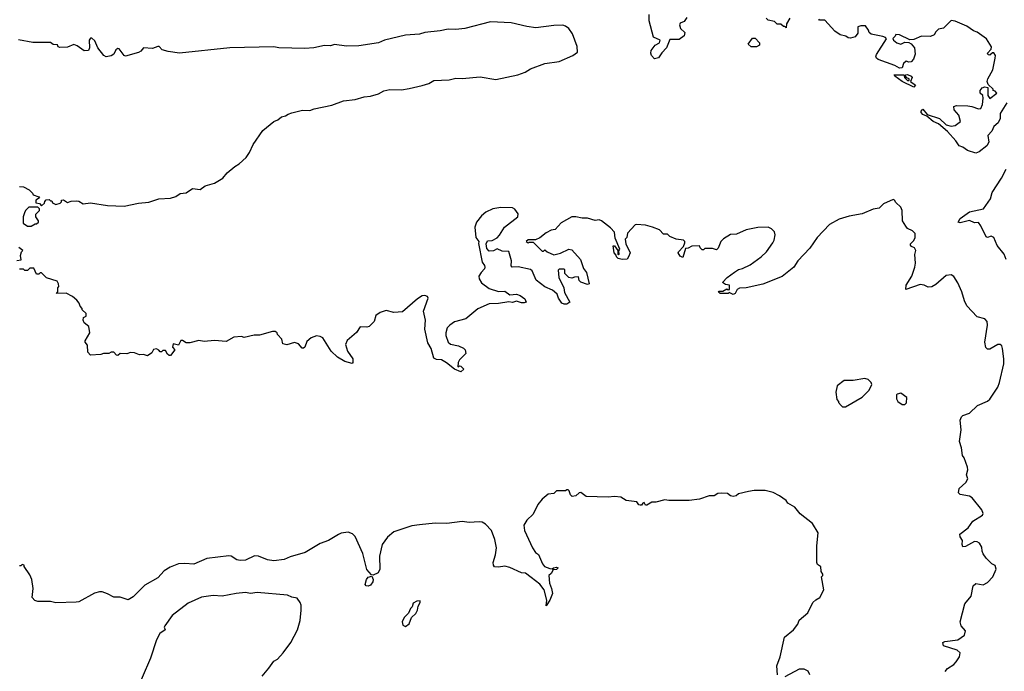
# Model space of a CAD drawing. Extents: x 1966327 to 2147849, y 395140 to 552178.
# Tile 178 of 256: x 1979815 to 1987446, y 514652 to 519704. Entities that reach past the tile are written whole.
import ezdxf

# ---------------------------------------------------------------- set-up
doc = ezdxf.new("R2010")
doc.units = 0

msp = doc.modelspace()

# ---------------------------------------------------------------- linework, layer by layer
at = {"layer": '0CON20XD'}
for points in [[(1984985, 519720), (1984965, 519688.8), (1984935, 519676), (1984930, 519665), (1984937.5, 519635), (1984970, 519605), (1984965, 519578.8), (1984925, 519550), (1984855, 519550), (1984828, 519485), (1984792.1, 519447.9), (1984765, 519407.5), (1984735, 519400), (1984712.5, 519425), (1984707.5, 519445), (1984710, 519465), (1984740, 519505), (1984773.8, 519525), (1984780, 519545), (1984728.3, 519568.3), (1984694.2, 519695), (1984694, 519745)], [(1979815, 518410), (1979845, 518406.7), (1979890, 518385), (1979915, 518360), (1979920, 518345), (1979965, 518330), (1979968.3, 518321.7), (1979940, 518305), (1979940, 518285), (1979968.3, 518278.3), (1979985, 518260), (1980008.3, 518281.7), (1980010, 518295), (1980021.7, 518308.3), (1980045, 518310), (1980055, 518300), (1980065, 518300), (1980070, 518285), (1980095, 518270), (1980128.3, 518281.7), (1980138.3, 518291.7), (1980140, 518305), (1980155, 518307.5), (1980185, 518287.5), (1980215, 518297.5), (1980255, 518300), (1980275, 518297.5), (1980307, 518277), (1980363, 518283), (1980496.1, 518263.9), (1980625, 518258), (1980735, 518280.8), (1980815, 518288), (1980895, 518316), (1980985, 518320), (1981025, 518332.5), (1981060, 518355), (1981105, 518362.5), (1981155, 518396.2), (1981215, 518387.5), (1981254.1, 518415.9), (1981325, 518436.7), (1981390, 518475), (1981423.6, 518516.4), (1981483.9, 518566.1), (1981517.5, 518585), (1981570, 518635), (1981596.1, 518673.9), (1981623.9, 518736.1), (1981700, 518845), (1981785, 518913.3), (1981815, 518926.7), (1981845, 518950), (1981875, 518957.5), (1981895, 518972.5), (1981925, 518982.5), (1982008.3, 519001.7), (1982065, 519000), (1982097, 519013), (1982235, 519040), (1982325, 519074), (1982415.9, 519084.1), (1982485, 519106.7), (1982535, 519111.2), (1982595, 519130), (1982637, 519153), (1982685, 519162.5), (1982775, 519160), (1982835, 519170), (1982935, 519193.3), (1982985, 519210), (1983025, 519232.5), (1983143, 519237), (1983195, 519250), (1983245, 519247.5), (1983385, 519261.2), (1983505, 519241.2), (1983675, 519275.8), (1983732.7, 519297.3), (1983775, 519323.8), (1983885, 519363.8), (1983995, 519380), (1984103.3, 519425), (1984137.1, 519452.9), (1984135.5, 519495.5), (1984100, 519595), (1984071.2, 519635), (1984044.5, 519654.5), (1984025, 519660.6), (1983955, 519659.4), (1983815, 519641.4), (1983745, 519650), (1983625, 519678.6), (1983465, 519686), (1983266.4, 519636.4), (1983195, 519628.8), (1983135, 519631.2), (1983075, 519616.2), (1982955, 519603.3), (1982915, 519591.2), (1982805, 519583.8), (1982642.5, 519545), (1982595, 519523.8), (1982445, 519500), (1982347.7, 519497.7), (1982255, 519510.8), (1982225, 519500), (1982177.7, 519502.3), (1982095, 519486), (1982025, 519480.8), (1981825, 519486.2), (1981785, 519493.8), (1981445, 519486.2), (1981055, 519444), (1980965, 519456), (1980920.5, 519470.5), (1980896.7, 519495), (1980885, 519496.9), (1980845, 519480.8), (1980775, 519485.8), (1980755, 519460.6), (1980735, 519448.2), (1980635, 519420), (1980624.3, 519425), (1980586.6, 519476.6), (1980575, 519480), (1980559.5, 519470.5), (1980545, 519436.7), (1980523.3, 519423.3), (1980485, 519416.7), (1980466.7, 519425), (1980420.8, 519485), (1980398.8, 519538.8), (1980375, 519560.8), (1980365, 519560), (1980354.2, 519545), (1980356.2, 519485), (1980347.5, 519465), (1980315, 519462.5), (1980261.2, 519501.2), (1980235, 519512.5), (1980185, 519490), (1980127, 519487), (1980113.6, 519493.6), (1980108.3, 519508.3), (1980075, 519512.5), (1980055, 519526.7), (1979917, 519527), (1979805, 519547.5)], [(1985783.6, 519716.4), (1985758.3, 519671.7), (1985755, 519640), (1985745, 519650), (1985735, 519650), (1985715, 519670), (1985685, 519670), (1985665, 519690), (1985615, 519700), (1985600, 519715)], [(1987465, 519060), (1987414.7, 518975.3), (1987413, 518937), (1987398.1, 518905), (1987364.8, 518875.2), (1987349.7, 518840.3), (1987317.5, 518805), (1987326, 518755), (1987310, 518725), (1987251.7, 518678.3), (1987225, 518668.2), (1987160.4, 518690.4), (1987125, 518716.6), (1987095, 518725.5), (1987070, 518765), (1987005.7, 518835.7), (1986935.7, 518895.7), (1986895.5, 518915), (1986846, 518956), (1986815, 518967.9), (1986802.3, 518985), (1986802.9, 518995), (1986815, 519010), (1986848.3, 518968.3), (1986945, 518937.3), (1986995, 518887.3), (1987035, 518878.5), (1987065, 518884), (1987105.8, 518915), (1987094.4, 518964.4), (1987057.5, 519005), (1987055, 519030), (1987075, 519037.5), (1987163.6, 519036.4), (1987195, 519031.2), (1987245, 519011.9), (1987265, 519016), (1987278.1, 519045), (1987282.5, 519095), (1987280, 519115), (1987260, 519135), (1987260, 519155), (1987273.6, 519176.4), (1987295, 519182.5), (1987318.3, 519178.3), (1987317.5, 519115), (1987335, 519092.5), (1987387.5, 519135), (1987375, 519150), (1987360, 519155), (1987360, 519165), (1987321.7, 519201.7), (1987312.5, 519225), (1987317.5, 519245), (1987356.7, 519315), (1987376.4, 519406.4), (1987376.7, 519425), (1987365, 519447.5), (1987355, 519447.5), (1987335, 519428.8), (1987321.7, 519431.7), (1987315.8, 519445), (1987343.3, 519475), (1987346.1, 519493.9), (1987307.5, 519555), (1987235, 519606.7), (1987206.4, 519616.4), (1987155, 519652.5), (1987065, 519693.3), (1987035, 519696.7), (1986975, 519637.5), (1986935, 519630), (1986915, 519610), (1986903, 519587), (1986875, 519572.5), (1986804.1, 519575.9), (1986745, 519551.2), (1986715, 519548.6), (1986635, 519587.5), (1986605, 519590), (1986600, 519575), (1986583, 519557), (1986587.5, 519545), (1986612.5, 519525), (1986644.1, 519514.1), (1986675, 519528.8), (1986706, 519526), (1986725, 519516.2), (1986750, 519485), (1986755.8, 519435.8), (1986742.2, 519397.8), (1986725, 519377.5), (1986705, 519373.3), (1986685, 519383.3), (1986663.8, 519365), (1986655, 519330), (1986635, 519326.7), (1986597.3, 519347.3), (1986467.5, 519395), (1986456.7, 519405), (1986450, 519415), (1986456.4, 519433.6), (1986533.8, 519555), (1986525.7, 519565.7), (1986505, 519574), (1986415, 519592.5), (1986400, 519605), (1986393, 519623), (1986370, 519655), (1986333, 519657), (1986311.7, 519648.3), (1986311.7, 519598.3), (1986289.3, 519570.7), (1986255, 519560), (1986235, 519562.5), (1986217, 519577), (1986175, 519587.5), (1986132.5, 519615), (1986055, 519700), (1986015, 519700), (1986008.3, 519708.3)], [(1985525, 519493.3), (1985485, 519494), (1985460, 519515), (1985495, 519560), (1985515, 519560), (1985550, 519525), (1985550, 519505), (1985525, 519493.3)], [(1986745, 519180), (1986654, 519225), (1986598.8, 519265), (1986593.3, 519276.7), (1986667, 519277), (1986672.5, 519255), (1986695, 519232.5), (1986707.5, 519232.5), (1986710, 519245), (1986691.7, 519251.7), (1986680, 519265), (1986680, 519275), (1986695, 519280), (1986725, 519266.7), (1986732.5, 519255), (1986720, 519225), (1986756.7, 519196.7), (1986745, 519180)], [(1987460.3, 517845), (1987444.7, 517885), (1987391.9, 517951.9), (1987365, 518014.3), (1987345, 518025.4), (1987315, 518014.4), (1987305, 518021.5), (1987264.7, 518105), (1987245, 518130.4), (1987215, 518127.8), (1987175, 518147.3), (1987105, 518129.6), (1987088.6, 518135), (1987105, 518161.5), (1987175, 518215.2), (1987285, 518236.2), (1987339.1, 518315), (1987352.5, 518365), (1987424.6, 518475), (1987461.2, 518545)], [(1986988.5, 514651.5), (1987005, 514674.4), (1987054.2, 514705), (1987072.5, 514725), (1987097.5, 514765), (1987104, 514795), (1987080, 514815), (1986975, 514850), (1986970, 514875), (1986985, 514882.5), (1987085, 514896.9), (1987138.3, 514931.7), (1987145.6, 514965), (1987110.5, 515005), (1987104.5, 515035.5), (1987139.4, 515175), (1987188, 515235), (1987203.8, 515315), (1987225, 515333.3), (1987283, 515323), (1987315, 515340), (1987356.7, 515385), (1987383.3, 515445), (1987375, 515472.5), (1987350, 515485), (1987305, 515530), (1987283, 515563), (1987273.6, 515583.6), (1987272.5, 515615), (1987253.8, 515645), (1987235, 515655.6), (1987215, 515658.1), (1987145, 515620.8), (1987125, 515617.5), (1987118.8, 515635), (1987122, 515665), (1987104, 515695), (1987102, 515715), (1987166, 515764), (1987203.3, 515815), (1987276.4, 515863.6), (1987282.5, 515875), (1987272.5, 515905), (1987197.9, 515997.9), (1987175, 516009.4), (1987105, 516022.9), (1987090, 516035), (1987095, 516070), (1987148.8, 516115), (1987163.8, 516145), (1987153.3, 516175), (1987164, 516215), (1987160, 516235), (1987135.9, 516305.9), (1987123.3, 516325), (1987114.3, 516384.3), (1987098.6, 516435), (1987112.5, 516525), (1987105, 516600), (1987113.3, 516625), (1987125.9, 516634.1), (1987177, 516653), (1987238.3, 516711.7), (1987315, 516746), (1987335, 516761.2), (1987396, 516855), (1987409.7, 516890.3), (1987443.1, 517035), (1987443.3, 517075), (1987430.8, 517155), (1987426, 517175), (1987415, 517186.2), (1987395, 517186.2), (1987335, 517148.8), (1987315, 517150), (1987302.7, 517162.7), (1987295.7, 517205), (1987314.5, 517335), (1987312.9, 517365), (1987295, 517384.2), (1987235, 517400.8), (1987156.4, 517485), (1987136.4, 517525), (1987116.9, 517595), (1987085, 517664), (1987055, 517713.3), (1987035, 517726.7), (1986995, 517720), (1986915, 517651.2), (1986885, 517633.8), (1986855, 517631.2), (1986825, 517646.7), (1986795, 517651.2), (1986681.7, 517611.7), (1986686.2, 517645), (1986729.2, 517715), (1986752, 517785), (1986757.5, 517815), (1986752.3, 517882.3), (1986759.2, 517915), (1986751.2, 517935), (1986726.1, 517946.1), (1986720, 517955), (1986720, 517965), (1986745, 517992.9), (1986755.4, 518015), (1986755.6, 518045), (1986735, 518068), (1986695.9, 518085.9), (1986682.7, 518102.7), (1986656.2, 518145), (1986653.6, 518223.6), (1986645, 518250), (1986606.2, 518286.2), (1986596.2, 518305), (1986585, 518310), (1986510, 518275), (1986475, 518242.5), (1986430, 518235), (1986345, 518197.5), (1986245, 518180), (1986165, 518156.7), (1986092.5, 518115), (1985996.7, 518015), (1985938.8, 517931.2), (1985846.2, 517835), (1985814.5, 517785.5), (1985725, 517713.1), (1985575, 517654.2), (1985445, 517623.8), (1985395, 517622.5), (1985377, 517613), (1985359.3, 517580.7), (1985345, 517573.3), (1985315, 517590), (1985305, 517580), (1985245, 517580), (1985231.7, 517591.7), (1985235, 517600), (1985265, 517600), (1985295, 517617.5), (1985305, 517610), (1985317.5, 517612.5), (1985317.5, 517645), (1985285, 517650), (1985262.5, 517665), (1985297.5, 517705), (1985353.9, 517746.1), (1985385, 517766.7), (1985415.8, 517774.2), (1985477.3, 517802.7), (1985562.5, 517865), (1985603.3, 517905), (1985652.5, 517975), (1985662.5, 517995), (1985670, 518035), (1985665, 518060), (1985643, 518083), (1985616.4, 518096.4), (1985535, 518093.3), (1985485, 518083.3), (1985445, 518073.3), (1985369.3, 518040.7), (1985325, 518037.5), (1985270, 518005), (1985250, 517985), (1985228.3, 517931.7), (1985215, 517920), (1985185, 517930), (1985125, 517930), (1985115, 517920), (1985105, 517920), (1985090, 517935), (1985085, 517950), (1985025, 517947.5), (1984995, 517932.5), (1984975, 517930), (1984955, 517860), (1984935, 517870), (1984917.5, 517895), (1984920, 517905), (1984960, 517945), (1984970, 517975), (1984970, 517985), (1984960, 517995), (1984903, 518003), (1984853, 518023), (1984835, 518040), (1984805, 518040), (1984773.6, 518073.6), (1984720, 518095), (1984665, 518110), (1984595, 518116.2), (1984585, 518112.5), (1984525, 518050), (1984520, 518015), (1984508.3, 518001.7), (1984513.1, 517965), (1984546.4, 517896.4), (1984534.4, 517865.6), (1984523.3, 517846.7), (1984485, 517844), (1984453, 517853), (1984440, 517865), (1984438.3, 517878.3), (1984422.5, 517895), (1984415, 517950), (1984425, 517950), (1984450, 517915), (1984450, 517885), (1984455, 517880), (1984460, 517885), (1984458.3, 517911.7), (1984465.7, 517925), (1984429.5, 518009.5), (1984425, 518056.7), (1984395, 518090), (1984325, 518144.2), (1984305, 518150.8), (1984275, 518146.2), (1984215, 518166), (1984175, 518164.2), (1984125.6, 518175.6), (1984095, 518174.2), (1984010.9, 518129.1), (1983965, 518077.5), (1983935, 518072.5), (1983895, 518052.5), (1983847, 518013), (1983811.7, 517998.3), (1983755, 517997.5), (1983740, 517985), (1983755, 517972.5), (1983765, 517980), (1983795, 517980), (1983865, 517910), (1983875, 517910), (1983885, 517920), (1983903, 517903), (1983955, 517880), (1984007, 517893), (1984070, 517925), (1984095, 517920), (1984162.5, 517845), (1984183.8, 517775), (1984208.8, 517745), (1984230, 517655), (1984215, 517650), (1984165, 517670), (1984151.7, 517681.7), (1984145, 517710), (1984115, 517707.5), (1984095, 517700), (1984070, 517705), (1984040, 517735), (1984040, 517765), (1984035, 517770), (1983995, 517770), (1983988.3, 517761.7), (1983992.5, 517705), (1984032.5, 517625), (1984038.3, 517588.3), (1984080, 517515), (1984055, 517497.5), (1984035, 517497.5), (1984017, 517507), (1983990, 517545), (1983980, 517575), (1983960, 517595), (1983945, 517607.5), (1983883.9, 517633.9), (1983817.5, 517685), (1983786.1, 517756.1), (1983775, 517767.5), (1983677.7, 517787.7), (1983632.5, 517785), (1983623.8, 517795), (1983627.5, 517835), (1983605, 517907.5), (1983555, 517910), (1983515, 517927.5), (1983487, 517913), (1983455, 517910), (1983435, 517930), (1983430, 517965), (1983441.7, 517988.3), (1983477, 517993), (1983516.4, 518013.6), (1983535, 518032.5), (1983573.8, 518095), (1983676.7, 518175), (1983678.3, 518198.3), (1983653.3, 518235), (1983635, 518246.2), (1983545, 518247.5), (1983483, 518237), (1983428.8, 518211.2), (1983395, 518183.3), (1983356.7, 518135), (1983343.8, 518095), (1983350, 518015), (1983372.5, 517985), (1983371.2, 517968.8), (1983400, 517825), (1983418, 517798), (1983420, 517785), (1983418.6, 517771.4), (1983391.2, 517745), (1983373.8, 517715), (1983376.7, 517695), (1983394.2, 517664.2), (1983455, 517620), (1983525, 517596.2), (1983575, 517600), (1983615, 517570), (1983665, 517576.7), (1983695, 517566.7), (1983729.3, 517539.3), (1983740, 517515), (1983725, 517507.5), (1983705, 517507.5), (1983665, 517521.2), (1983635, 517512.5), (1983605, 517516.7), (1983525, 517502.5), (1983455, 517500), (1983365, 517463.3), (1983272.5, 517385), (1983185, 517360.8), (1983148, 517335), (1983128, 517315), (1983118, 517275), (1983118, 517255), (1983136.2, 517205), (1983155, 517188.8), (1983215, 517176.2), (1983255, 517156.7), (1983266.7, 517145), (1983272.5, 517115), (1983223.6, 517066.4), (1983212.5, 517045), (1983211.7, 517011.7), (1983225, 517020), (1983235, 517017.5), (1983257.5, 516995), (1983235, 516972.5), (1983185, 516993.3), (1983122.3, 517042.3), (1983085, 517068), (1983045, 517069.2), (1983025, 517078.8), (1983003.8, 517155), (1982978.3, 517198.3), (1982954.2, 517304.2), (1982959.2, 517375), (1982946, 517445), (1982980, 517545), (1982975, 517557.5), (1982956.4, 517566.4), (1982935, 517562.5), (1982899.3, 517540.7), (1982781.7, 517438.3), (1982715, 517433.3), (1982655, 517448.8), (1982610, 517435), (1982575, 517410), (1982563.3, 517365), (1982523.6, 517326.4), (1982505, 517320), (1982455, 517322.5), (1982425, 517277.5), (1982353.6, 517216.4), (1982340, 517185), (1982356.7, 517135), (1982396, 517075), (1982396.7, 517045), (1982391.7, 517038.3), (1982335, 517054.2), (1982278.7, 517088.7), (1982228.8, 517135), (1982165, 517236.7), (1982145, 517247.5), (1982115, 517252.5), (1982073.3, 517236.7), (1982041.7, 517208.3), (1982026.1, 517163.9), (1982015, 517157.5), (1982005, 517157.5), (1981975, 517190), (1981945, 517200), (1981885, 517182.5), (1981855, 517190), (1981847, 517227), (1981813.6, 517263.6), (1981810, 517275), (1981795, 517286.7), (1981775, 517286.7), (1981675, 517258.8), (1981632.3, 517257.7), (1981555, 517240), (1981535, 517246.7), (1981475, 517243.3), (1981415, 517210), (1981325, 517216.2), (1981245, 517208.8), (1981205, 517216.2), (1981135, 517197.5), (1981105, 517197.5), (1981077, 517217), (1981065, 517217.5), (1981045, 517180), (1981005, 517190), (1981000, 517165), (1981017.5, 517145), (1980985, 517100), (1980975, 517100), (1980961.7, 517111.7), (1980945, 517140), (1980925, 517140), (1980915, 517130), (1980905, 517130), (1980895, 517142.5), (1980875, 517152.5), (1980853.6, 517146.4), (1980839.3, 517120.7), (1980805, 517097.5), (1980775, 517107.5), (1980745, 517106.7), (1980705, 517120), (1980675, 517122.5), (1980645, 517113.3), (1980593.6, 517116.4), (1980575, 517100), (1980565, 517102.5), (1980545, 517127.5), (1980525, 517126.7), (1980505, 517116.7), (1980465, 517116.7), (1980445, 517107.5), (1980365, 517102.5), (1980342.5, 517125), (1980341.7, 517181.7), (1980322.5, 517205), (1980322.5, 517215), (1980360, 517275), (1980350, 517325), (1980315, 517352.5), (1980307.5, 517375), (1980310, 517395), (1980330, 517405), (1980330, 517425), (1980300, 517455), (1980300, 517465), (1980283, 517483), (1980277, 517507), (1980259.3, 517529.3)], [(1979905, 518102.5), (1979935, 518120), (1979945, 518120), (1979960, 518135), (1979960, 518145), (1979940, 518175), (1979940, 518195), (1979970, 518225), (1979968.3, 518238.3), (1979955, 518250), (1979885, 518250), (1979860, 518225), (1979853, 518207), (1979842.5, 518175), (1979842.5, 518125), (1979875, 518102.5), (1979905, 518102.5)], [(1979793, 517837), (1979827, 517843), (1979822.5, 517875), (1979830, 517905), (1979840, 517915), (1979808.3, 517938.3)], [(1980259.3, 517529.3), (1980225, 517556.7), (1980175, 517582.5), (1980101.7, 517581.7), (1980110, 517595), (1980110, 517625), (1980117.5, 517635), (1980117, 517657), (1980105, 517677.5), (1980023, 517703), (1979985, 517740), (1979975, 517740), (1979965, 517730), (1979945, 517730), (1979925, 517777.5), (1979895, 517777.5), (1979875, 517760), (1979855, 517760), (1979845, 517770), (1979815, 517770)], [(1986215, 516702.5), (1986345, 516777.5), (1986399.3, 516830.7), (1986420, 516875), (1986415, 516890), (1986390, 516915), (1986365, 516922.5), (1986275, 516907.5), (1986205, 516907.5), (1986150, 516865), (1986140, 516815), (1986148.3, 516758.3), (1986160, 516745), (1986160, 516735), (1986181.7, 516711.7), (1986193, 516703), (1986215, 516702.5)], [(1986675, 516720), (1986687, 516733), (1986690, 516775), (1986645, 516807.5), (1986615, 516800), (1986610, 516795), (1986610, 516765), (1986620, 516745), (1986655, 516720), (1986675, 516720)], [(1985687.5, 514625), (1985683.3, 514695), (1985710, 514765), (1985742.5, 514917.5), (1985812.5, 514975), (1985845, 515017.5), (1985855, 515047.5), (1985922.5, 515105), (1985962.5, 515185), (1985985, 515207.5), (1986016.4, 515223.6), (1986047.5, 515285), (1986030, 515385), (1986040, 515395), (1986040, 515405), (1986027.5, 515425), (1986023.8, 515463.8), (1986015, 515468.8), (1985999.5, 515479.5), (1985993.8, 515495), (1985993.3, 515625), (1986002.5, 515725), (1985958.3, 515798.3), (1985863.6, 515873.6), (1985822.5, 515925), (1985767.5, 515955), (1985756.4, 515976.4), (1985703.6, 516013.6), (1985655, 516038.8), (1985593.6, 516053.6), (1985507, 516053), (1985463.6, 516046.4), (1985385, 516027.5), (1985367, 516013), (1985345, 516007.5), (1985325, 516012.5), (1985301.7, 516031.7), (1985255, 516032.5), (1985225, 516030), (1985197, 516013), (1985158.3, 516011.7), (1985085, 515987.5), (1985005, 515976.7), (1984845, 515977.5), (1984815, 515982.5), (1984745, 515963.3), (1984715, 515962.5), (1984675, 515940), (1984665, 515940), (1984655, 515960), (1984643.6, 515956.4), (1984635, 515940), (1984625, 515940), (1984613.6, 515943.6), (1984597, 515967), (1984515, 515977.5), (1984475, 516002.5), (1984425, 516007.5), (1984375, 516002.5), (1984205, 516007.5), (1984165, 516037.5), (1984150, 516035), (1984125, 516012.5), (1984098.3, 516008.3), (1984085, 516020), (1984075, 516050), (1984065, 516060), (1984055, 516060), (1984045, 516050), (1983975, 516050), (1983955, 516030), (1983910, 516025), (1983863.6, 515986.4), (1983830, 515945), (1983795, 515870), (1983746.7, 515823.3), (1983723.3, 515785), (1983726.7, 515745), (1983788.8, 515608.8), (1983814.1, 515574.1), (1983835, 515557.5), (1983866.7, 515485), (1983882.5, 515465), (1983925, 515448), (1983943.3, 515446.7), (1983952.5, 515455), (1983975, 515460), (1983987.5, 515455), (1983975, 515441.2), (1983950.7, 515439.3), (1983935, 515411.2), (1983916, 515394), (1983921.9, 515335), (1983937.1, 515295), (1983943.8, 515255), (1983925, 515202.5), (1983895, 515160), (1983900, 515205), (1983880.8, 515285), (1983846.6, 515326.6), (1983780.3, 515380.3), (1983735, 515414), (1983705, 515416), (1983613.6, 515456.4), (1983573.9, 515466.1), (1983525, 515458.8), (1983495, 515462.5), (1983486.1, 515476.1), (1983484.2, 515495), (1983503.3, 515555), (1983511.2, 515608.8), (1983496.9, 515675), (1983470.8, 515745), (1983425, 515793.3), (1983398.8, 515808.8), (1983375, 515812), (1983300, 515805), (1983245, 515812.5), (1983125, 515796.9), (1983035, 515801.4), (1982915, 515788.8), (1982855, 515780), (1982715, 515732.5), (1982665, 515693.3), (1982624.6, 515635.4), (1982604.6, 515545), (1982606.5, 515445), (1982594, 515415), (1982555, 515396.7), (1982540.7, 515400.7), (1982505, 515442.5), (1982476, 515565), (1982416.1, 515696.1), (1982395, 515717.5), (1982361.7, 515731.7), (1982307, 515723), (1982285, 515713.3), (1982207.5, 515665), (1982145, 515643.8), (1982026.6, 515573.4), (1981910.5, 515539.5), (1981865, 515520), (1981785, 515508.5), (1981736.4, 515516.4), (1981665, 515545.7), (1981635, 515547.1), (1981566, 515514), (1981525, 515510.5), (1981497.6, 515517.6), (1981455, 515544.2), (1981435, 515547.1), (1981265, 515526.7), (1981165, 515483.5), (1981095, 515488.9), (1981045, 515484.3), (1980980.9, 515459.1), (1980935, 515432), (1980885, 515377.5), (1980785, 515320.8), (1980695, 515230), (1980655, 515207.5), (1980595, 515226.7), (1980545, 515226.2), (1980495, 515252.5), (1980455, 515267.5), (1980435, 515267.5), (1980395, 515256.7), (1980275, 515191.2), (1980252.5, 515187.5), (1980095, 515182.9), (1980055, 515194), (1979955, 515193.8), (1979931.7, 515201.7), (1979913.3, 515225), (1979920, 515295), (1979910, 515365), (1979895, 515400), (1979850, 515465), (1979850, 515475), (1979835, 515480), (1979825, 515470), (1979815, 515470)], [(1982515, 515312.5), (1982500, 515315), (1982492.5, 515325), (1982502, 515365), (1982515, 515381.2), (1982545, 515390), (1982556, 515365), (1982553.3, 515345), (1982535, 515320), (1982515, 515312.5)], [(1981693.8, 514615), (1981745, 514676), (1981785, 514730), (1981812.7, 514747.3), (1981856.2, 514795), (1981918, 514875), (1981967.3, 514972.7), (1981988, 515045), (1981996.7, 515125), (1981996.2, 515165), (1981990, 515185), (1981965, 515220), (1981925, 515226.2), (1981891.2, 515241.2), (1981655, 515262.5), (1981605, 515256.2), (1981565, 515262.9), (1981494.2, 515255.8), (1981385, 515234), (1981315, 515240), (1981224.3, 515225.7), (1981120.3, 515179.7), (1980996.2, 515085), (1980940, 515005), (1980936.2, 514995), (1980943.8, 514975), (1980902, 514945), (1980876, 514895), (1980829.2, 514755), (1980700.8, 514455)], [(1982805, 515000), (1982835, 515020), (1982851.7, 515068.3), (1982885, 515100), (1982897.5, 515125), (1982903, 515157), (1982920, 515185), (1982918.3, 515198.3), (1982893, 515197), (1982865, 515180), (1982857, 515153), (1982845, 515140), (1982828.3, 515101.7), (1982795, 515070), (1982780, 515035), (1982785, 515010), (1982805, 515000)], [(1985940, 514625), (1985925, 514652.5), (1985895, 514670), (1985855, 514668.8), (1985745, 514610)]]:
    msp.add_lwpolyline(points, dxfattribs=at)

doc.saveas('drawing.dxf')
